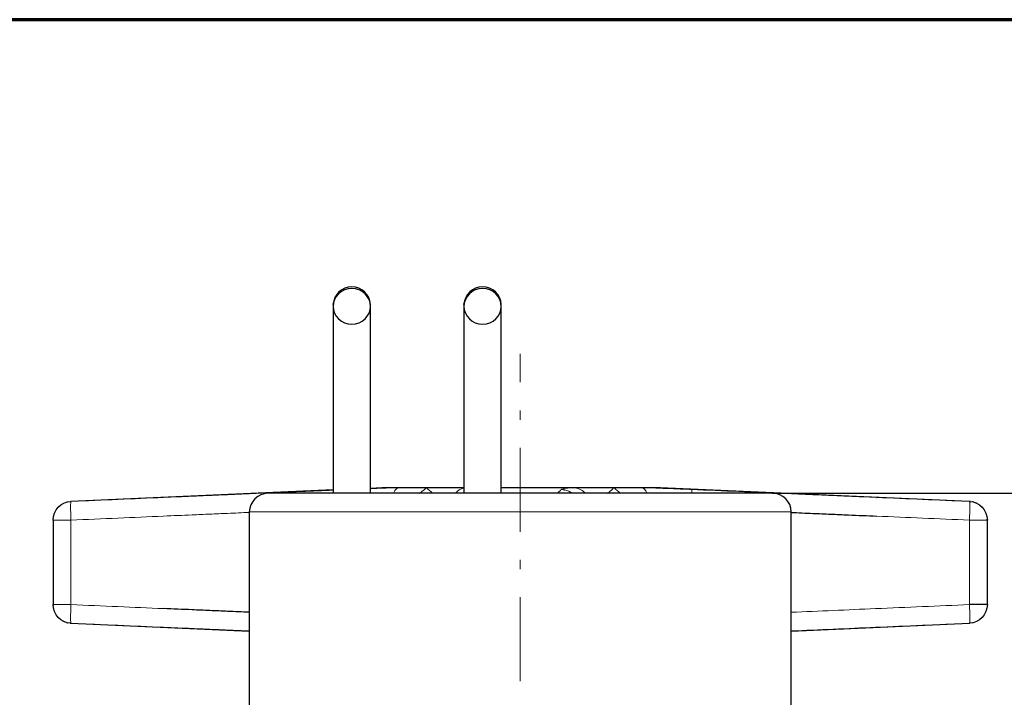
# Model space of a CAD drawing. Header units: millimetres. Extents: x 23 to 583, y -118 to 285.
# Tile 4 of 29: x 111 to 164, y 247 to 283. Entities that reach past the tile are written whole.
import ezdxf

# ---------------------------------------------------------------- set-up
doc = ezdxf.new("R2010")
doc.units = ezdxf.units.MM
doc.linetypes.add('CENTER', pattern=[8, 4.5, -1.5, 0.5, -1.5])
doc.linetypes.add('SOLID', pattern=[0])
doc.styles.add('Arial', font='Arial.ttf', dxfattribs={"height": 4.5})
doc.dimstyles.get("Standard").update_dxf_attribs({"dimtxt": 5, "dimasz": 5, "dimexe": 0.18, "dimexo": 0.0625, "dimgap": 0.09, "dimtad": 0, "dimtih": 1, "dimtoh": 1, "dimdec": 4, "dimzin": 0, "dimdsep": 46, "dimtxsty": 'Arial', "dimcen": 0.09, "dimadec": 0, "dimazin": 0, "dimtfac": 1, "dimtdec": 4, "dimtofl": 0, "dimtmove": 0, "dimatfit": 3, "dimfxl": 0, "dimtolj": 1, "dimtzin": 0, "dimarcsym": 0})

# ---------------------------------------------------------------- blocks, each defined once
blk = doc.blocks.new('*D13')
at = {"color": 0, "lineweight": -2}
for p, q in [((151.256, 257.882), (236.911, 257.882)), ((235.651, 95.782), (235.651, 253.382)), ((163.563, 91.282), (236.911, 91.282))]:
    blk.add_line(p, q, dxfattribs=at)
at = {"color": 0}
for points in [[(236.401, 253.382), (234.901, 253.382), (235.651, 257.882)], [(234.901, 95.782), (236.401, 95.782), (235.651, 91.282)]]:
    blk.add_solid(points, dxfattribs=at)
at = {"layer": 'Defpoints', "color": 0}
for p in [(151.256, 257.882), (235.651, 257.882), (163.563, 91.282)]:
    blk.add_point(p, dxfattribs=at)
at = {"color": 0, "lineweight": 9, "insert": (231.104, 174.582), "char_height": 4.5, "attachment_point": 5, "rotation": 90, "style": 'Arial'}
blk.add_mtext('\\A1;166.6', dxfattribs=at)
blk = doc.blocks.new('BlockOfViews_3')
at = {"linetype": 'SOLID', "lineweight": 30}
for p, q in [((127.743, 267.974, 44.887), (127.762, 268.068, 48.622)), ((127.743, 267.988, 41.089), (127.743, 267.974, 44.887)), ((127.743, 267.974, 44.887), (127.743, 267.988, 41.089)), ((134.743, 267.974, 53.887), (134.762, 268.068, 57.622)), ((134.743, 267.988, 50.089), (134.743, 267.974, 53.887)), ((134.743, 267.974, 53.887), (134.743, 267.988, 50.089)), ((127.742, 258.055, -26.369), (113.713, 257.442, -26.556)), ((130.66, 258.182, -26.33), (129.742, 258.142, -26.343)), ((140.055, 258.074, -17.374), (139.963, 258.084, -17.464)), ((161.8, 257.442, -26.556), (144.853, 258.182, -26.33)), ((113.503, 257.408, -26.556), (113.524, 257.416, -26.556)), ((113.524, 257.416, -26.556), (113.548, 257.419, -26.556)), ((113.684, 257.438, -26.556), (113.713, 257.442, -26.556)), ((161.847, 257.437, -25.01), (161.8, 257.442, -25.783)), ((161.813, 257.441, -26.556), (161.8, 257.442, -26.556)), ((161.989, 257.416, -26.556), (161.965, 257.419, -26.556)), ((162.035, 257.402, -25.01), (161.989, 257.416, -26.556)), ((162.169, 257.354, -26.556), (162.125, 257.371, -28.101)), ((162.169, 257.354, -26.556), (162.153, 257.359, -26.556)), ((162.212, 257.331, -25.01), (162.169, 257.354, -26.556)), ((123.256, 256.882, 25.444), (123.257, 242.652, 25.327)), ((152.256, 220.882, 25.444), (152.256, 256.882, 25.444)), ((112.756, 256.441, -25.013), (112.756, 251.923, -25.013)), ((162.756, 256.443, -25.784), (162.755, 256.489, -25.013)), ((162.756, 256.443, -26.556), (162.756, 256.444, -26.554)), ((162.756, 256.443, -25.782), (162.756, 256.443, -25.784)), ((162.756, 251.923, -25.013), (162.756, 256.441, -25.013)), ((112.756, 251.922, -25.784), (112.757, 251.876, -25.013)), ((112.756, 251.921, -25.782), (112.756, 251.922, -25.784)), ((112.756, 251.921, -26.556), (112.756, 251.921, -26.554)), ((113.301, 251.033, -25.01), (113.344, 251.011, -26.556)), ((113.344, 251.011, -26.556), (113.359, 251.006, -26.556)), ((113.344, 251.011, -26.556), (113.388, 250.994, -28.101)), ((113.478, 250.963, -25.01), (113.524, 250.949, -26.556)), ((113.524, 250.949, -26.556), (113.548, 250.946, -26.556)), ((113.665, 250.927, -25.01), (113.713, 250.923, -25.783)), ((113.699, 250.924, -26.556), (113.713, 250.922, -26.556)), ((113.713, 250.922, -26.556), (123.257, 250.505, -26.429)), ((152.256, 250.505, -26.429), (161.8, 250.922, -26.556)), ((161.829, 250.926, -26.556), (161.8, 250.922, -26.556)), ((161.989, 250.949, -26.556), (161.965, 250.946, -26.556)), ((162.009, 250.956, -26.556), (161.989, 250.949, -26.556))]:
    blk.add_line(p, q, dxfattribs=at)
at = {"color": 196, "linetype": 'SOLID', "lineweight": 9}
for p, q in [((113.713, 251.923, -24.014), (113.713, 256.441, -24.014)), ((161.8, 256.441, -24.014), (161.8, 251.923, -24.014))]:
    blk.add_line(p, q, dxfattribs=at)
at = {"color": 6, "linetype": 'CENTER', "lineweight": 9}
blk.add_lwpolyline([(137.756, 199.817), (137.756, 265.349)], dxfattribs=at)
at = {"linetype": 'SOLID', "lineweight": 30}
for points in [[(127.743, 267.881, 37.636), (127.743, 267.866, 37.142), (127.743, 267.725, 35.089), (127.743, 267.486, 33.033), (127.743, 267.101, 31.034), (127.743, 266.841, 30.074), (127.743, 266.527, 29.15), (127.743, 266.155, 28.27), (127.743, 265.718, 27.44), (127.743, 265.212, 26.669), (127.743, 264.63, 25.963), (127.743, 263.967, 25.329), (127.743, 263.223, 24.77), (127.743, 262.411, 24.278), (127.743, 261.548, 23.841), (127.743, 259.726, 23.094), (127.742, 257.882, 22.444)], [(129.742, 267.882, 48.68), (129.742, 267.974, 44.887), (129.742, 267.988, 41.089)], [(129.742, 257.882, 22.444), (129.742, 259.726, 23.094), (129.742, 261.548, 23.841), (129.742, 262.411, 24.278), (129.742, 263.223, 24.77), (129.742, 263.967, 25.329), (129.742, 264.63, 25.963), (129.742, 265.212, 26.669), (129.742, 265.719, 27.44), (129.742, 266.155, 28.27), (129.742, 266.527, 29.15), (129.742, 266.841, 30.074), (129.742, 267.101, 31.034), (129.742, 267.486, 33.033), (129.742, 267.725, 35.089), (129.742, 267.866, 37.142), (129.742, 267.876, 37.466)], [(134.743, 267.881, 46.636), (134.743, 267.866, 46.142), (134.743, 267.725, 44.089), (134.743, 267.486, 42.033), (134.743, 267.101, 40.034), (134.743, 266.841, 39.074), (134.743, 266.527, 38.15), (134.743, 266.155, 37.27), (134.743, 265.718, 36.44), (134.743, 265.212, 35.669), (134.743, 264.63, 34.963), (134.743, 263.967, 34.329), (134.743, 263.223, 33.77), (134.743, 262.411, 33.278), (134.743, 261.548, 32.841), (134.743, 259.726, 32.094), (134.743, 257.882, 31.444)], [(136.742, 267.882, 57.68), (136.742, 267.974, 53.887), (136.742, 267.988, 50.089)], [(136.742, 257.882, 31.444), (136.742, 259.726, 32.094), (136.742, 261.548, 32.841), (136.742, 262.411, 33.278), (136.742, 263.223, 33.77), (136.742, 263.967, 34.329), (136.742, 264.63, 34.963), (136.742, 265.212, 35.669), (136.742, 265.719, 36.44), (136.742, 266.155, 37.27), (136.742, 266.527, 38.15), (136.742, 266.841, 39.074), (136.742, 267.101, 40.034), (136.742, 267.486, 42.033), (136.742, 267.725, 44.089), (136.742, 267.866, 46.142), (136.742, 267.876, 46.466)]]:
    blk.add_polyline3d(points, dxfattribs=at)
at = {"linetype": 'SOLID', "lineweight": 30, "extrusion": (8.33279e-31, -0.299458, -0.95411)}
blk.add_circle((128.742, -241.011, -126.666), 1, dxfattribs=at)
at = {"linetype": 'SOLID', "lineweight": 30, "extrusion": (0, -0.299458, -0.95411)}
blk.add_circle((135.742, -238.316, -135.253), 1, dxfattribs=at)
at = {"linetype": 'SOLID', "lineweight": 30}
for centre, radius, start, end in [((128.742, 267.927, 41.089), 1.002, 3.4845, 176.519), ((135.742, 267.927, 50.089), 1.002, 3.4845, 176.519), ((124.292, 256.847, 25.444), 1.036, 91.9709, 178.0291), ((151.256, 256.882, 25.444), 1, 0.0013, 89.9987)]:
    blk.add_arc(centre, radius, start, end, dxfattribs=at)
at = {"linetype": 'SOLID', "lineweight": 30, "extrusion": (0, -1, 0)}
for centre, radius, start, end in [((137.756, 25.444, -257.882), 13.5, 90, 180), ((137.756, 25.444, -257.882), 13.5, 0, 90), ((161.756, -25.013, -251.923), 1, 360, 87.5)]:
    blk.add_arc(centre, radius, start, end, dxfattribs=at)
at = {"linetype": 'SOLID', "lineweight": 30, "extrusion": (0, 1, 0)}
for start, end in [(1.8167, 23.6169), (23.6169, 45), (45, 64.8811), (81.7843, 113.6169), (113.6169, 135), (135, 156.3831), (156.3831, 178.1833)]:
    blk.add_arc((-137.756, -26.556, 258.182), 7.1, start, end, dxfattribs=at)
at = {"linetype": 'SOLID', "lineweight": 30, "extrusion": (-0.911252, -0.029268, -0.410808)}
blk.add_arc((-252.836, -78.933, -117.419), 1, 135.1371, 137.5834, dxfattribs=at)
at = {"color": 196, "linetype": 'SOLID', "lineweight": 9, "extrusion": (-0.911252, -0.029268, -0.410808)}
blk.add_arc((-252.836, -78.933, -117.419), 1, 137.5834, 178.9018, dxfattribs=at)
at = {"color": 196, "linetype": 'SOLID', "lineweight": 9, "extrusion": (0.410808, -0.029268, 0.911252)}
blk.add_arc((266.122, -114.263, 29.596), 1, 16.587, 49.3334, dxfattribs=at)
at = {"linetype": 'SOLID', "lineweight": 30, "extrusion": (0.410808, -0.029268, 0.911252)}
blk.add_arc((266.122, -114.263, 29.596), 1, 16.2999, 16.587, dxfattribs=at)
at = {"color": 196, "linetype": 'SOLID', "lineweight": 9, "extrusion": (0.043581, 0.041934, -0.998169)}
for start, end in [(44.533, 50.115), (55.6969, 80.5307)]:
    blk.add_arc((88.215, 277.531, 34.268), 1, start, end, dxfattribs=at)
at = {"linetype": 'SOLID', "lineweight": 30, "extrusion": (0.043581, 0.041934, -0.998169)}
blk.add_arc((88.215, 277.531, 34.268), 1, 50.115, 55.6969, dxfattribs=at)
at = {"color": 196, "linetype": 'SOLID', "lineweight": 9, "extrusion": (-0.410808, -0.029268, 0.911252)}
blk.add_arc((-246.542, 136.164, -83.587), 1, 133.1129, 174.4312, dxfattribs=at)
at = {"linetype": 'SOLID', "lineweight": 30, "extrusion": (-0.410808, -0.029268, 0.911252)}
blk.add_arc((-246.542, 136.164, -83.587), 1, 130.6666, 133.1129, dxfattribs=at)
at = {"color": 196, "linetype": 'SOLID', "lineweight": 9, "extrusion": (0.911252, -0.029268, -0.410808)}
blk.add_arc((261.68, 34.191, 133.643), 1, 1.0982, 44.8629, dxfattribs=at)
at = {"color": 196, "linetype": 'SOLID', "lineweight": 9, "extrusion": (0.998169, -0.041934, -0.043581)}
blk.add_arc((263.02, -18.415, 136.904), 1, 0.5836, 36.5813, dxfattribs=at)
at = {"linetype": 'SOLID', "lineweight": 30, "extrusion": (2.22044e-16, 0.002801, -0.999996)}
blk.add_arc((-113.756, 256.37, 25.731), 1, 0, 87.5052, dxfattribs=at)
at = {"color": 196, "linetype": 'SOLID', "lineweight": 9, "extrusion": (0.998108, 0.043367, 0.043578)}
blk.add_arc((251.262, -30.427, 123.572), 1, 0.1605, 89.8915, dxfattribs=at)
at = {"linetype": 'SOLID', "lineweight": 30, "extrusion": (-2.22044e-16, 0.002801, -0.999996)}
blk.add_arc((-161.756, 256.37, 25.731), 1, 92.4948, 180, dxfattribs=at)
at = {"color": 196, "linetype": 'SOLID', "lineweight": 9, "extrusion": (-0.998108, 0.043367, 0.043578)}
blk.add_arc((-263.221, -18.432, -151.419), 1, 90.1085, 179.8395, dxfattribs=at)
at = {"color": 196, "linetype": 'SOLID', "lineweight": 9, "extrusion": (0, 1, 0)}
for centre, radius, start, end in [((-137.756, 25.444, 256.882), 14.5, 0, 90), ((-137.756, 25.444, 256.882), 14.5, 90, 180), ((-113.756, -25.013, 256.441), 1, 0, 87.5), ((-161.756, -25.013, 256.441), 1, 92.5, 180)]:
    blk.add_arc(centre, radius, start, end, dxfattribs=at)
at = {"linetype": 'SOLID', "lineweight": 30, "extrusion": (0, -0.002801, -0.999996)}
blk.add_arc((-113.756, 251.992, 24.307), 1, 272.4948, 0, dxfattribs=at)
at = {"color": 196, "linetype": 'SOLID', "lineweight": 9, "extrusion": (0, -1, 0)}
blk.add_arc((113.756, -25.013, -251.923), 1, 92.5, 180, dxfattribs=at)
at = {"color": 196, "linetype": 'SOLID', "lineweight": 9, "extrusion": (0.998108, -0.043367, 0.043578)}
blk.add_arc((256.624, -29.465, 101.526), 1, 90.1085, 179.8395, dxfattribs=at)
at = {"linetype": 'SOLID', "lineweight": 30, "extrusion": (-2.22044e-16, -0.002801, -0.999996)}
blk.add_arc((-161.756, 251.992, 24.307), 1, 180, 267.5052, dxfattribs=at)
at = {"color": 196, "linetype": 'SOLID', "lineweight": 9, "extrusion": (-0.998108, -0.043367, 0.043578)}
blk.add_arc((-244.664, -17.47, -173.465), 1, 0.1605, 89.8915, dxfattribs=at)
at = {"color": 196, "linetype": 'SOLID', "lineweight": 9}
for points, knots in [([(126.063, 257.974, -24.466), (125.249, 257.939, -24.502), (124.436, 257.904, -24.538), (123.115, 257.847, -24.597), (122.606, 257.825, -24.619), (121.781, 257.79, -24.655), (121.463, 257.776, -24.669), (120.828, 257.749, -24.697), (120.51, 257.735, -24.711), (119.684, 257.699, -24.748), (119.176, 257.677, -24.77), (117.855, 257.62, -24.828), (117.042, 257.585, -24.864), (115.39, 257.513, -24.936), (114.551, 257.477, -24.973), (113.713, 257.44, -25.01)], [2.520319, 2.520319, 2.520319, 2.520319, 4.964265, 4.964265, 6.491731, 6.491731, 7.446397, 7.446397, 8.401064, 8.401064, 9.92853, 9.92853, 12.372476, 12.372476, 14.892795, 14.892795, 14.892795, 14.892795]), ([(131.251, 258.182, -23.711), (131.187, 258.18, -23.74), (131.123, 258.178, -23.768), (130.634, 258.162, -23.974), (130.193, 258.145, -24.111), (129.742, 258.128, -24.206)], [-2.757425, -2.757425, -2.757425, -2.757425, -2.54856, -2.54856, -1.172068, -1.172068, -1.172068, -1.172068]), ([(132.442, 257.928, -21.811), (132.543, 258.011, -21.722), (132.64, 258.096, -21.631), (132.734, 258.181, -21.537), (132.735, 258.182, -21.536), (132.736, 258.182, -21.535)], [8.8629624, 8.8629624, 8.8629624, 8.8629624, 9.388897, 9.388897, 9.3933204, 9.3933204, 9.3933204, 9.3933204]), ([(132.736, 258.182, -21.535), (132.737, 258.182, -21.534), (132.737, 258.181, -21.534), (132.849, 258.08, -21.422), (132.957, 257.98, -21.306), (133.061, 257.882, -21.185)], [-0.0044234, -0.0044234, -0.0044234, -0.0044234, 0, 0, 0.6232826, 0.6232826, 0.6232826, 0.6232826]), ([(139.958, 258.08, -17.378), (139.93, 258.053, -16.743), (139.901, 258.027, -16.107), (139.832, 257.961, -14.557), (139.792, 257.922, -13.643), (139.751, 257.882, -12.729)], [0, 0, 0, 0, 1.909333, 1.909333, 4.657011, 4.657011, 4.657011, 4.657011]), ([(140.601, 258.182, -20.05), (140.572, 258.18, -19.987), (140.544, 258.178, -19.922), (140.354, 258.163, -19.47), (140.225, 258.148, -19.069), (140.036, 258.116, -18.24), (139.978, 258.098, -17.809), (139.958, 258.08, -17.378)], [-2.757425, -2.757425, -2.757425, -2.757425, -2.54856, -2.54856, -1.293884, -1.293884, 0, 0, 0, 0]), ([(142.501, 257.928, -21.241), (142.59, 258.011, -21.342), (142.681, 258.096, -21.439), (142.775, 258.181, -21.534), (142.776, 258.182, -21.534), (142.777, 258.182, -21.535)], [8.8629624, 8.8629624, 8.8629624, 8.8629624, 9.388897, 9.388897, 9.3933204, 9.3933204, 9.3933204, 9.3933204]), ([(142.777, 258.182, -21.535), (142.778, 258.182, -21.536), (142.778, 258.181, -21.537), (142.89, 258.08, -21.648), (143.006, 257.98, -21.756), (143.127, 257.882, -21.86)], [-0.0044234, -0.0044234, -0.0044234, -0.0044234, 0, 0, 0.6232826, 0.6232826, 0.6232826, 0.6232826]), ([(146.934, 258.08, -24.354), (146.608, 258.094, -24.339), (146.281, 258.107, -24.302), (145.443, 258.141, -24.149), (144.938, 258.16, -23.999), (144.389, 258.178, -23.768), (144.325, 258.18, -23.74), (144.262, 258.182, -23.711)], [-7.645679, -7.645679, -7.645679, -7.645679, -6.665464, -6.665464, -5.097119, -5.097119, -4.888254, -4.888254, -4.888254, -4.888254]), ([(161.8, 257.44, -25.01), (160.961, 257.477, -24.973), (160.123, 257.513, -24.936), (158.471, 257.585, -24.864), (157.658, 257.62, -24.828), (156.337, 257.677, -24.77), (155.828, 257.699, -24.748), (155.003, 257.735, -24.711), (154.685, 257.749, -24.697), (154.05, 257.776, -24.669), (153.732, 257.79, -24.655), (152.906, 257.825, -24.619), (152.398, 257.847, -24.597), (151.076, 257.904, -24.538), (150.263, 257.939, -24.502), (148.611, 258.009, -24.429), (147.773, 258.045, -24.391), (146.934, 258.08, -24.354)], [0, 0, 0, 0, 2.520319, 2.520319, 4.964265, 4.964265, 6.491731, 6.491731, 7.446397, 7.446397, 8.401064, 8.401064, 9.92853, 9.92853, 12.372476, 12.372476, 14.892795, 14.892795, 14.892795, 14.892795]), ([(113.713, 256.441, -24.014), (114.551, 256.478, -23.977), (115.39, 256.514, -23.941), (117.041, 256.586, -23.868), (117.854, 256.621, -23.833), (119.176, 256.678, -23.775), (119.684, 256.7, -23.753), (120.51, 256.736, -23.717), (120.827, 256.75, -23.703), (121.463, 256.777, -23.675), (121.78, 256.791, -23.662), (122.484, 256.821, -23.631), (122.87, 256.838, -23.614), (123.256, 256.854, -23.597)], [-14.892795, -14.892795, -14.892795, -14.892795, -12.372476, -12.372476, -9.92853, -9.92853, -8.401064, -8.401064, -7.446397, -7.446397, -6.491731, -6.491731, -5.33116, -5.33116, -5.33116, -5.33116]), ([(156.845, 256.656, -23.797), (157.658, 256.621, -23.833), (158.471, 256.586, -23.868), (160.123, 256.514, -23.941), (160.961, 256.478, -23.977), (161.8, 256.441, -24.014)], [-4.964265, -4.964265, -4.964265, -4.964265, -2.520319, -2.520319, 0, 0, 0, 0]), ([(118.668, 251.708, -23.797), (117.854, 251.743, -23.833), (117.041, 251.779, -23.868), (115.39, 251.85, -23.941), (114.551, 251.887, -23.977), (113.713, 251.923, -24.014)], [-4.964265, -4.964265, -4.964265, -4.964265, -2.520319, -2.520319, 0, 0, 0, 0]), ([(161.8, 251.923, -24.014), (160.123, 251.85, -23.941), (158.446, 251.778, -23.867), (155.265, 251.64, -23.728), (153.76, 251.575, -23.663), (152.256, 251.51, -23.597)], [-14.892795, -14.892795, -14.892795, -14.892795, -9.852157, -9.852157, -5.33116, -5.33116, -5.33116, -5.33116]), ([(113.713, 250.924, -25.01), (114.551, 250.888, -24.973), (115.39, 250.851, -24.936), (117.042, 250.78, -24.864), (117.855, 250.744, -24.828), (119.176, 250.687, -24.77), (119.684, 250.665, -24.748), (120.51, 250.63, -24.711), (120.828, 250.616, -24.697), (121.463, 250.588, -24.669), (121.781, 250.575, -24.655), (122.484, 250.544, -24.624), (122.87, 250.528, -24.607), (123.257, 250.511, -24.59)], [0, 0, 0, 0, 2.520319, 2.520319, 4.964265, 4.964265, 6.491731, 6.491731, 7.446397, 7.446397, 8.401064, 8.401064, 9.561448, 9.561448, 9.561448, 9.561448])]:
    blk.add_open_spline(points, degree=3, knots=knots, dxfattribs=at)
at = {"linetype": 'SOLID', "lineweight": 30}
for points in [[(127.742, 258.045, -24.391), (127.182, 258.021, -24.416), (126.623, 257.997, -24.441), (126.063, 257.974, -24.466)], [(132.385, 257.882, -21.86), (132.404, 257.897, -21.844), (132.423, 257.913, -21.827), (132.442, 257.928, -21.811)], [(142.452, 257.882, -21.185), (142.468, 257.897, -21.203), (142.485, 257.913, -21.222), (142.501, 257.928, -21.241)], [(116.815, 257.575, -28.237), (116.815, 257.575, -28.237), (116.816, 257.575, -28.237), (116.816, 257.575, -28.237)], [(156.826, 257.656, -28.319), (156.832, 257.656, -28.319), (156.839, 257.656, -28.319), (156.845, 257.655, -28.319)], [(152.256, 250.511, -24.59), (153.76, 250.576, -24.657), (155.265, 250.641, -24.723), (156.769, 250.706, -24.789)]]:
    blk.add_open_spline(points, degree=3, dxfattribs=at)
for points, knots in [([(113.713, 257.44, -25.01), (113.713, 257.441, -25.184), (113.713, 257.441, -25.359), (113.713, 257.442, -25.702), (113.713, 257.442, -25.871), (113.713, 257.442, -26.146), (113.713, 257.442, -26.252), (113.713, 257.442, -26.423), (113.713, 257.442, -26.489), (113.713, 257.442, -26.556)], [0, 0, 0, 0, 0.522147, 0.522147, 1.028472, 1.028472, 1.344925, 1.344925, 1.542708, 1.542708, 1.542708, 1.542708]), ([(161.8, 257.442, -26.556), (161.8, 257.442, -26.489), (161.8, 257.442, -26.423), (161.8, 257.442, -26.252), (161.8, 257.442, -26.146), (161.8, 257.442, -25.871), (161.8, 257.442, -25.702), (161.8, 257.441, -25.359), (161.8, 257.441, -25.184), (161.8, 257.44, -25.01)], [1.542708, 1.542708, 1.542708, 1.542708, 1.740491, 1.740491, 2.056944, 2.056944, 2.563269, 2.563269, 3.085417, 3.085417, 3.085417, 3.085417]), ([(152.256, 256.854, -23.597), (152.642, 256.838, -23.614), (153.029, 256.821, -23.631), (153.732, 256.791, -23.662), (154.05, 256.777, -23.675), (154.685, 256.75, -23.703), (155.003, 256.736, -23.717), (155.829, 256.7, -23.753), (156.337, 256.678, -23.775), (156.845, 256.656, -23.797)], [-9.561612, -9.561612, -9.561612, -9.561612, -8.401064, -8.401064, -7.446397, -7.446397, -6.491731, -6.491731, -4.964265, -4.964265, -4.964265, -4.964265]), ([(112.756, 256.441, -28.098), (112.756, 256.442, -27.924), (112.756, 256.442, -27.75), (112.756, 256.443, -27.407), (112.756, 256.443, -27.239), (112.756, 256.443, -26.964), (112.756, 256.443, -26.859), (112.756, 256.443, -26.687), (112.756, 256.443, -26.621), (112.756, 256.443, -26.49), (112.756, 256.443, -26.424), (112.756, 256.443, -26.252), (112.756, 256.443, -26.147), (112.756, 256.443, -25.873), (112.756, 256.443, -25.704), (112.756, 256.442, -25.361), (112.756, 256.442, -25.187), (112.756, 256.441, -25.013)], [-3.085417, -3.085417, -3.085417, -3.085417, -2.563269, -2.563269, -2.056944, -2.056944, -1.740491, -1.740491, -1.542708, -1.542708, -1.344925, -1.344925, -1.028472, -1.028472, -0.522147, -0.522147, 0, 0, 0, 0]), ([(162.756, 251.923, -28.098), (162.756, 251.923, -27.924), (162.756, 251.922, -27.75), (162.756, 251.922, -27.407), (162.756, 251.921, -27.239), (162.756, 251.921, -26.964), (162.756, 251.921, -26.859), (162.756, 251.921, -26.687), (162.756, 251.921, -26.621), (162.756, 251.921, -26.49), (162.756, 251.921, -26.424), (162.756, 251.921, -26.252), (162.756, 251.921, -26.147), (162.756, 251.921, -25.873), (162.756, 251.922, -25.704), (162.756, 251.922, -25.361), (162.756, 251.923, -25.187), (162.756, 251.923, -25.013)], [-3.085417, -3.085417, -3.085417, -3.085417, -2.563269, -2.563269, -2.056944, -2.056944, -1.740491, -1.740491, -1.542708, -1.542708, -1.344925, -1.344925, -1.028472, -1.028472, -0.522147, -0.522147, 0, 0, 0, 0]), ([(123.256, 251.51, -23.597), (122.87, 251.527, -23.614), (122.484, 251.543, -23.631), (121.78, 251.574, -23.662), (121.463, 251.587, -23.675), (120.827, 251.615, -23.703), (120.51, 251.629, -23.717), (119.684, 251.664, -23.753), (119.176, 251.686, -23.775), (118.668, 251.708, -23.797)], [-9.561792, -9.561792, -9.561792, -9.561792, -8.401064, -8.401064, -7.446397, -7.446397, -6.491731, -6.491731, -4.964265, -4.964265, -4.964265, -4.964265]), ([(113.713, 250.922, -26.556), (113.713, 250.922, -26.489), (113.713, 250.922, -26.423), (113.713, 250.922, -26.252), (113.713, 250.922, -26.146), (113.713, 250.922, -25.871), (113.713, 250.923, -25.702), (113.713, 250.923, -25.359), (113.713, 250.924, -25.184), (113.713, 250.924, -25.01)], [1.542708, 1.542708, 1.542708, 1.542708, 1.740491, 1.740491, 2.056944, 2.056944, 2.563269, 2.563269, 3.085417, 3.085417, 3.085417, 3.085417]), ([(161.8, 250.924, -25.01), (161.8, 250.924, -25.184), (161.8, 250.923, -25.359), (161.8, 250.923, -25.702), (161.8, 250.922, -25.871), (161.8, 250.922, -26.146), (161.8, 250.922, -26.252), (161.8, 250.922, -26.423), (161.8, 250.922, -26.489), (161.8, 250.922, -26.556)], [0, 0, 0, 0, 0.522147, 0.522147, 1.028472, 1.028472, 1.344925, 1.344925, 1.542708, 1.542708, 1.542708, 1.542708])]:
    blk.add_open_spline(points, degree=3, knots=knots, dxfattribs=at)
at = {"color": 196, "linetype": 'SOLID', "lineweight": 9}
blk.add_open_spline([(156.769, 250.706, -24.789), (158.446, 250.779, -24.863), (160.123, 250.851, -24.936), (161.8, 250.924, -25.01)], degree=3, dxfattribs=at)
blk = doc.blocks.new('A21-m')
at = {"color": 2, "linetype": 'SOLID', "lineweight": 70}
blk.add_line((582.952, 283.221), (22.952, 283.221), dxfattribs=at)

msp = doc.modelspace()

# ---------------------------------------------------------------- block references
for name in ['A21-m', 'BlockOfViews_3']:
    msp.add_blockref(name, (0, 0))

# ---------------------------------------------------------------- dimensions: what is measured, and where the dimension line sits
at = {"lineweight": 9}
dim = msp.add_linear_dim(base=(235.651, 257.882), p1=(163.563, 91.282), p2=(151.256, 257.882), angle=90, dimstyle='Standard', override={"dimtxt": 4.5, "dimasz": 4.5, "dimexe": 1.26, "dimexo": 0, "dimgap": 2.25, "dimtad": 1, "dimtih": 0, "dimtoh": 1, "dimdec": 1, "dimlfac": 1, "dimpost": '<>', "dimsah": 1, "dimse1": 0, "dimse2": 0, "dimtix": 1}, dxfattribs=at)
dim.commit()
dim.dimension.update_dxf_attribs({"geometry": '*D13', "text_midpoint": (235.651, 174.582), "dimtype": 160})

doc.saveas('drawing.dxf')
